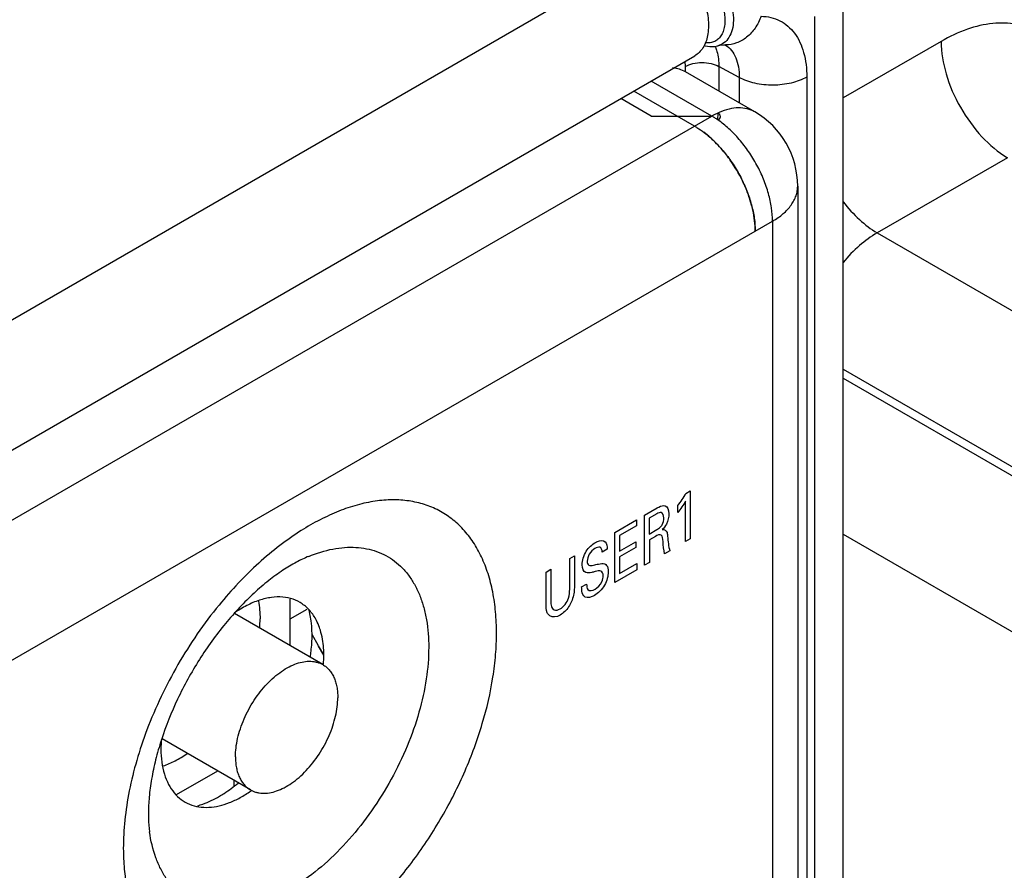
# Model space of a CAD drawing. Header units: inches. Extents: x 0 to 34, y 0 to 22.
# Tile 41 of 111: x 5.2 to 5.803, y 17.064 to 17.585. Entities that reach past the tile are written whole.
import ezdxf

# ---------------------------------------------------------------- set-up
doc = ezdxf.new("R2010")
doc.units = ezdxf.units.IN
doc.header["$LTSCALE"] = 1.87
doc.header["$MEASUREMENT"] = 0
doc.layers.get('0').update_dxf_attribs({"linetype": 'CONTINUOUS'})
for name, color, linetype in [('02___PRT_ALL_AXES', 7, 'CONTINUOUS'), ('ARTWORK', 7, 'CONTINUOUS'), ('DEPRESSIONS', 7, 'CONTINUOUS')]:
    doc.layers.add(name, color=color, linetype=linetype)

msp = doc.modelspace()

# ---------------------------------------------------------------- linework, layer by layer
at = {"color": 7, "linetype": 'CONTINUOUS'}
for p, q in [((4.09256, 16.76471), (5.5934, 17.63128)), ((5.70452, 15.93692), (5.70452, 17.61127)), ((5.68722, 15.95534), (5.68722, 17.58716)), ((5.76446, 17.57196), (5.70452, 17.53736)), ((5.63257, 17.56996), (5.63264, 17.56996)), ((4.11281, 16.69657), (5.61365, 17.56314)), ((5.60756, 17.55962), (5.60774, 17.55655)), ((5.60774, 17.55655), (5.60774, 17.55343)), ((5.64084, 17.54998), (5.62844, 17.55665)), ((5.62844, 17.55665), (5.62844, 17.54154)), ((5.64084, 17.54998), (5.64084, 17.53437)), ((5.68223, 17.55019), (5.68223, 15.95822)), ((5.62782, 17.52816), (5.62748, 17.52395)), ((5.8051, 17.50075), (5.72537, 17.45472)), ((5.72537, 17.45472), (6.50962, 17.0019)), ((5.70452, 17.37125), (6.46826, 16.93028)), ((5.70452, 17.36571), (6.46826, 16.92474)), ((5.70452, 17.27021), (6.12492, 17.02748)), ((5.36588, 17.20199), (5.36588, 17.23038)), ((5.38594, 17.19041), (5.33179, 17.22168)), ((5.36588, 17.21837), (5.37642, 17.22445)), ((5.34164, 17.1137), (5.28755, 17.14493)), ((5.29648, 17.11078), (5.32159, 17.12528)), ((5.33141, 17.11961), (5.33141, 17.11623))]:
    msp.add_line(p, q, dxfattribs=at)
at = {"color": 3, "linetype": 'CONTINUOUS'}
for p, q in [((5.65041, 17.52885), (5.60798, 17.55335)), ((5.62416, 17.52625), (5.58696, 17.54773)), ((5.61355, 17.52013), (5.57635, 17.5416)), ((5.58703, 17.52625), (5.5684, 17.53701)), ((4.00631, 16.59213), (5.62416, 17.52625)), ((5.58703, 17.52625), (5.62416, 17.52625)), ((5.62933, 17.52583), (5.62917, 17.52682)), ((5.62917, 17.52527), (5.62933, 17.52583)), ((5.67666, 17.48339), (5.67666, 15.96144)), ((4.04343, 16.52783), (5.66128, 17.46195))]:
    msp.add_line(p, q, dxfattribs=at)
at = {"color": 7, "linetype": 'CONTINUOUS'}
for points in [[(5.61925, 17.56958), (5.61993, 17.56936), (5.62289, 17.56887), (5.62573, 17.56892), (5.62788, 17.56933)], [(5.62788, 17.56933), (5.62908, 17.56962), (5.63133, 17.56993), (5.63257, 17.56996)]]:
    msp.add_lwpolyline(points, dxfattribs=at)
for centre, radius, start, end in [((5.6056, 17.55986), 0.02241, 22.73702, 24.08055), ((5.62446, 17.55741), 0.01474, 57.19905, 58.37532), ((5.27634, 17.21844), 0.0712, 355.52213, 359.92014)]:
    msp.add_arc(centre, radius, start, end, dxfattribs=at)
at = {"color": 3, "linetype": 'CONTINUOUS'}
for centre, radius, start, end in [((5.62416, 17.48339), 0.0525, 360, 59.9984), ((5.64786, 17.48523), 0.04737, 117.49248, 120.02529), ((5.59831, 17.48152), 0.05166, 57.59556, 59.97654), ((5.64624, 17.48839), 0.04382, 114.8422, 117.51032), ((5.59629, 17.47837), 0.0554, 55.31021, 57.58285), ((5.64511, 17.49081), 0.04116, 113.63526, 114.83621), ((5.57922, 17.46356), 0.06623, 48.40634, 52.86077), ((5.57608, 17.46), 0.07098, 46.40208, 48.41607), ((5.57446, 17.45831), 0.07332, 45.20736, 46.40212), ((5.5612, 17.44703), 0.09076, 25.84422, 35.17789), ((5.56393, 17.44834), 0.08774, 23.015, 25.85154), ((5.57837, 17.45309), 0.07251, 12.38619, 15.60928)]:
    msp.add_arc(centre, radius, start, end, dxfattribs=at)
at = {"color": 7, "linetype": 'CONTINUOUS'}
for points, knots in [([(5.5934, 17.63128), (5.59966, 17.62766), (5.61066, 17.61672), (5.6193, 17.59984), (5.62224, 17.58548), (5.62201, 17.57596), (5.61934, 17.56805), (5.61567, 17.56431), (5.61365, 17.56314)], [0, 0, 0, 0, 0.269917, 0.561332, 0.695473, 0.81314, 0.912851, 1, 1, 1, 1]), ([(5.63161, 17.59038), (5.63211, 17.58775), (5.63241, 17.58383), (5.63146, 17.57897), (5.63019, 17.57597), (5.62832, 17.57357), (5.62592, 17.57189), (5.62307, 17.57104), (5.62107, 17.57104), (5.62005, 17.57116)], [0, 0, 0, 0, 0.303219, 0.436484, 0.557548, 0.669056, 0.775832, 0.884147, 1, 1, 1, 1]), ([(5.63678, 17.59119), (5.63715, 17.58909), (5.63752, 17.58504), (5.63684, 17.57931), (5.63493, 17.57448), (5.63274, 17.572), (5.63151, 17.5711)], [0, 0, 0, 0, 0.293289, 0.556778, 0.789884, 1, 1, 1, 1]), ([(5.65427, 17.58742), (5.65335, 17.58487), (5.65098, 17.5801), (5.64582, 17.57434), (5.63951, 17.57067), (5.63483, 17.5699), (5.63257, 17.56996)], [0, 0, 0, 0, 0.274995, 0.532293, 0.771812, 1, 1, 1, 1]), ([(5.65427, 17.58742), (5.6563, 17.58737), (5.66029, 17.58687), (5.66589, 17.58482), (5.67082, 17.58152), (5.67648, 17.57541), (5.68125, 17.56474), (5.68223, 17.55526), (5.68223, 17.55019)], [0, 0, 0, 0, 0.117378, 0.229953, 0.341607, 0.456375, 0.707257, 1, 1, 1, 1]), ([(5.84717, 17.52422), (5.84717, 17.53015), (5.84627, 17.54142), (5.84171, 17.5569), (5.83402, 17.56947), (5.82334, 17.57845), (5.81023, 17.5832), (5.79549, 17.58358), (5.7798, 17.57979), (5.76959, 17.57493), (5.76446, 17.57196)], [0, 0, 0, 0, 0.144896, 0.274519, 0.391106, 0.499989, 0.608873, 0.725466, 0.855096, 1, 1, 1, 1]), ([(5.76446, 17.57196), (5.76446, 17.56526), (5.76694, 17.55113), (5.77563, 17.53123), (5.78838, 17.51359), (5.79931, 17.50421), (5.8051, 17.50075)], [0, 0, 0, 0, 0.236699, 0.498902, 0.761702, 1, 1, 1, 1]), ([(5.62627, 17.56852), (5.62663, 17.56766), (5.62796, 17.56384), (5.62842, 17.55976), (5.62844, 17.55665)], [0, 0, 0, 0, 0.23123, 1, 1, 1, 1]), ([(5.63249, 17.56977), (5.63385, 17.56888), (5.63638, 17.56655), (5.63904, 17.56189), (5.64059, 17.55623), (5.64087, 17.55213), (5.64084, 17.54998)], [0, 0, 0, 0, 0.218358, 0.452295, 0.711466, 1, 1, 1, 1]), ([(5.60774, 17.55655), (5.60921, 17.55739), (5.61261, 17.55863), (5.61806, 17.55925), (5.62352, 17.55869), (5.62695, 17.55748), (5.62844, 17.55665)], [0, 0, 0, 0, 0.236703, 0.498908, 0.761706, 1, 1, 1, 1]), ([(5.68223, 17.55019), (5.67931, 17.5485), (5.6725, 17.54602), (5.66161, 17.54479), (5.65068, 17.54591), (5.64382, 17.54832), (5.64084, 17.54998)], [0, 0, 0, 0, 0.236704, 0.498908, 0.761706, 1, 1, 1, 1]), ([(5.7045, 17.47378), (5.70754, 17.46989), (5.71393, 17.46285), (5.72149, 17.45704), (5.72537, 17.45472)], [0, 0, 0, 0, 0.522053, 1, 1, 1, 1]), ([(5.72537, 17.45472), (5.72151, 17.45256), (5.71396, 17.44709), (5.70754, 17.44036), (5.7045, 17.43662)], [0, 0, 0, 0, 0.47836, 1, 1, 1, 1]), ([(5.34652, 17.2293), (5.34687, 17.22754), (5.34739, 17.2239), (5.34755, 17.22022), (5.34755, 17.21834)], [0, 0, 0, 0, 0.486241, 1, 1, 1, 1]), ([(5.33247, 17.13397), (5.33247, 17.13581), (5.33272, 17.1396), (5.33374, 17.14536), (5.33541, 17.15127), (5.33768, 17.15719), (5.34051, 17.163), (5.34383, 17.16857), (5.34758, 17.1738), (5.35168, 17.17855), (5.35604, 17.18275), (5.36056, 17.18629), (5.36516, 17.1891), (5.36973, 17.19113), (5.3742, 17.19231), (5.37782, 17.19258), (5.38053, 17.19232), (5.38245, 17.19192), (5.38426, 17.19129), (5.38539, 17.19073), (5.38594, 17.19041)], [0, 0, 0, 0, 0.062375, 0.128724, 0.198311, 0.270289, 0.343666, 0.417398, 0.490424, 0.561711, 0.630309, 0.695398, 0.756346, 0.812784, 0.864684, 0.912459, 0.935103, 0.957109, 0.978668, 1, 1, 1, 1]), ([(5.38594, 17.19041), (5.38666, 17.18999), (5.38806, 17.18902), (5.3899, 17.1872), (5.39149, 17.18505), (5.3928, 17.18258), (5.39383, 17.17982), (5.39457, 17.1768), (5.39502, 17.17354), (5.39511, 17.17129), (5.39511, 17.17014)], [0, 0, 0, 0, 0.108012, 0.218061, 0.332003, 0.45136, 0.577265, 0.710494, 0.851458, 1, 1, 1, 1]), ([(5.34164, 17.1137), (5.34219, 17.11338), (5.34332, 17.11282), (5.34513, 17.1122), (5.34705, 17.11179), (5.34976, 17.11153), (5.35338, 17.1118), (5.35785, 17.11299), (5.36242, 17.11501), (5.36702, 17.11782), (5.37154, 17.12136), (5.3759, 17.12556), (5.38, 17.13032), (5.38375, 17.13554), (5.38707, 17.14112), (5.3899, 17.14693), (5.39217, 17.15284), (5.39384, 17.15875), (5.39486, 17.16451), (5.39511, 17.1683), (5.39511, 17.17014)], [0, 0, 0, 0, 0.021332, 0.042891, 0.064897, 0.087541, 0.135316, 0.187216, 0.243654, 0.304602, 0.369691, 0.438289, 0.509576, 0.582602, 0.656334, 0.729711, 0.801689, 0.871276, 0.937625, 1, 1, 1, 1]), ([(5.2882, 17.12838), (5.29073, 17.12923), (5.29449, 17.13086), (5.29934, 17.13357), (5.30177, 17.13514), (5.30298, 17.13597)], [0, 0, 0, 0, 0.480101, 0.735257, 1, 1, 1, 1]), ([(5.33247, 17.13397), (5.33247, 17.13282), (5.33256, 17.13057), (5.33301, 17.12731), (5.33375, 17.12429), (5.33478, 17.12153), (5.33609, 17.11906), (5.33768, 17.11691), (5.33952, 17.11509), (5.34092, 17.11412), (5.34164, 17.1137)], [0, 0, 0, 0, 0.148542, 0.289506, 0.422735, 0.54864, 0.667997, 0.781939, 0.891988, 1, 1, 1, 1])]:
    msp.add_open_spline(points, degree=3, knots=knots, dxfattribs=at)
for points in [[(5.63151, 17.5711), (5.63043, 17.5703), (5.62918, 17.56969), (5.62788, 17.56933)], [(5.63244, 17.5698), (5.63246, 17.56979), (5.63247, 17.56978), (5.63249, 17.56977)]]:
    msp.add_open_spline(points, degree=3, dxfattribs=at)
at = {"color": 3, "linetype": 'CONTINUOUS'}
for points, knots in [([(5.60798, 17.55335), (5.60681, 17.55402), (5.60425, 17.55513), (5.60151, 17.55562), (5.60011, 17.55574)], [0, 0, 0, 0, 0.49163, 1, 1, 1, 1]), ([(5.65041, 17.52885), (5.64968, 17.52927), (5.64815, 17.53001), (5.64483, 17.53107), (5.64023, 17.53153), (5.63441, 17.53071), (5.63056, 17.52936), (5.62861, 17.52851)], [0, 0, 0, 0, 0.111707, 0.22491, 0.460928, 0.717854, 1, 1, 1, 1]), ([(5.62917, 17.52682), (5.62911, 17.52695), (5.62877, 17.5275), (5.62825, 17.52791), (5.62782, 17.52816)], [0, 0, 0, 0, 0.22557, 1, 1, 1, 1]), ([(5.62782, 17.52392), (5.62798, 17.52401), (5.62851, 17.52436), (5.62897, 17.52485), (5.62917, 17.52527)], [0, 0, 0, 0, 0.277733, 1, 1, 1, 1]), ([(5.66128, 17.46195), (5.66128, 17.46469), (5.66081, 17.47039), (5.65893, 17.479), (5.65589, 17.48776), (5.65181, 17.49637), (5.64682, 17.50455), (5.64108, 17.51204), (5.63478, 17.51857), (5.63017, 17.5223), (5.62782, 17.52392)], [0, 0, 0, 0, 0.112965, 0.234617, 0.362521, 0.494152, 0.626582, 0.756836, 0.882225, 1, 1, 1, 1]), ([(5.61355, 17.52013), (5.61404, 17.51984), (5.61605, 17.51863), (5.61798, 17.51729), (5.61939, 17.51622)], [0, 0, 0, 0, 0.243194, 1, 1, 1, 1]), ([(5.61939, 17.51622), (5.62162, 17.51452), (5.62597, 17.51072), (5.6319, 17.50418), (5.63727, 17.49683), (5.64192, 17.48888), (5.6457, 17.48057), (5.6485, 17.47216), (5.65024, 17.46391), (5.65067, 17.45845), (5.65067, 17.45583)], [0, 0, 0, 0, 0.119892, 0.246361, 0.376911, 0.508993, 0.63985, 0.766807, 0.887548, 1, 1, 1, 1]), ([(5.63538, 17.49932), (5.63468, 17.50032), (5.63183, 17.50419), (5.62866, 17.50782), (5.62612, 17.51034)], [0, 0, 0, 0, 0.254942, 1, 1, 1, 1]), ([(5.64821, 17.4726), (5.64798, 17.47344), (5.64696, 17.47685), (5.64573, 17.48018), (5.64468, 17.48264)], [0, 0, 0, 0, 0.245825, 1, 1, 1, 1]), ([(5.66128, 17.46195), (5.66358, 17.46328), (5.66776, 17.46616), (5.67204, 17.47065), (5.67444, 17.47451), (5.67571, 17.47741), (5.67648, 17.48038), (5.67666, 17.48239), (5.67666, 17.48339)], [0, 0, 0, 0, 0.289298, 0.548324, 0.667751, 0.781754, 0.891893, 1, 1, 1, 1]), ([(5.65067, 17.45583), (5.65067, 17.45791), (5.6504, 17.46222), (5.64967, 17.46648), (5.6492, 17.46865)], [0, 0, 0, 0, 0.484512, 1, 1, 1, 1])]:
    msp.add_open_spline(points, degree=3, knots=knots, dxfattribs=at)
at = {"layer": '02___PRT_ALL_AXES', "color": 3, "linetype": 'CONTINUOUS'}
msp.add_line((5.66128, 17.46195), (5.66128, 15.97032), dxfattribs=at)
at = {"layer": 'ARTWORK', "color": 40, "linetype": 'CONTINUOUS'}
for p, q in [((5.60826, 17.29528), (5.61089, 17.2968)), ((5.61089, 17.2968), (5.61089, 17.26734)), ((5.60332, 17.28354), (5.60332, 17.28779)), ((5.60806, 17.26571), (5.60806, 17.29053)), ((5.58296, 17.28195), (5.59056, 17.28634)), ((5.58296, 17.25122), (5.58296, 17.28195)), ((5.59047, 17.28271), (5.58581, 17.28002)), ((5.56466, 17.27139), (5.578, 17.27909)), ((5.578, 17.27909), (5.578, 17.27547)), ((5.58581, 17.28002), (5.58581, 17.27036)), ((5.56466, 17.24065), (5.56466, 17.27139)), ((5.578, 17.27547), (5.56761, 17.26947)), ((5.58581, 17.27036), (5.59047, 17.27305)), ((5.56761, 17.26947), (5.56761, 17.25989)), ((5.56761, 17.25989), (5.5775, 17.2656)), ((5.5775, 17.2656), (5.5775, 17.26203)), ((5.58958, 17.26892), (5.58588, 17.26678)), ((5.58588, 17.26678), (5.58588, 17.2529)), ((5.61089, 17.26734), (5.60806, 17.26571)), ((5.56008, 17.26108), (5.55703, 17.25931)), ((5.5775, 17.26203), (5.56761, 17.25632)), ((5.59836, 17.26011), (5.59521, 17.25829)), ((5.53708, 17.25546), (5.53994, 17.25711)), ((5.53708, 17.23661), (5.53708, 17.25546)), ((5.53994, 17.25711), (5.53994, 17.23817)), ((5.56761, 17.25632), (5.56761, 17.2461)), ((5.56761, 17.2461), (5.57824, 17.25224)), ((5.57824, 17.25224), (5.57824, 17.24849)), ((5.58588, 17.2529), (5.58296, 17.25122)), ((5.52259, 17.2471), (5.52554, 17.2488)), ((5.52259, 17.22837), (5.52259, 17.2471)), ((5.52554, 17.2488), (5.52554, 17.22977)), ((5.57824, 17.24849), (5.56466, 17.24065)), ((5.54442, 17.23795), (5.54748, 17.23972))]:
    msp.add_line(p, q, dxfattribs=at)
for points in [[(5.60332, 17.28779), (5.6051, 17.29016), (5.60681, 17.29266), (5.60826, 17.29528)], [(5.59545, 17.28771), (5.59699, 17.2872), (5.5978, 17.28509), (5.5978, 17.28282)], [(5.60806, 17.29053), (5.60668, 17.28806), (5.60505, 17.28571), (5.60332, 17.28354)], [(5.5978, 17.28282), (5.5978, 17.28091), (5.59733, 17.27859), (5.5963, 17.2765)], [(5.5963, 17.2765), (5.59567, 17.27522), (5.59476, 17.27399), (5.5938, 17.27305)], [(5.55879, 17.26557), (5.55971, 17.26463), (5.56, 17.26285), (5.56008, 17.26108)], [(5.59521, 17.25829), (5.5946, 17.26059), (5.59448, 17.26328), (5.59424, 17.26586)], [(5.59704, 17.26901), (5.5973, 17.26592), (5.5976, 17.26282), (5.59836, 17.26011)], [(5.54692, 17.24671), (5.54548, 17.2473), (5.54471, 17.2493), (5.54471, 17.25148)]]:
    msp.add_open_spline(points, degree=3, dxfattribs=at)
for points, knots in [([(5.59056, 17.28634), (5.5909, 17.28654), (5.59257, 17.28749), (5.59439, 17.28809), (5.59545, 17.28771)], [0, 0, 0, 0, 0.19743, 1, 1, 1, 1]), ([(5.59471, 17.28018), (5.59471, 17.28177), (5.59383, 17.28442), (5.59134, 17.28321), (5.59047, 17.28271)], [0, 0, 0, 0, 0.611823, 1, 1, 1, 1]), ([(5.59327, 17.27535), (5.59341, 17.27555), (5.59436, 17.27709), (5.59471, 17.27892), (5.59471, 17.28018)], [0, 0, 0, 0, 0.139974, 1, 1, 1, 1]), ([(5.59424, 17.26586), (5.59411, 17.26736), (5.59395, 17.27092), (5.59081, 17.26963), (5.58958, 17.26892)], [0, 0, 0, 0, 0.526566, 1, 1, 1, 1]), ([(5.59047, 17.27305), (5.59062, 17.27314), (5.59157, 17.27371), (5.59262, 17.27442), (5.59327, 17.27535)], [0, 0, 0, 0, 0.161284, 1, 1, 1, 1]), ([(5.5938, 17.27305), (5.59512, 17.27332), (5.59681, 17.27213), (5.59697, 17.26979), (5.59704, 17.26901)], [0, 0, 0, 0, 0.661904, 1, 1, 1, 1]), ([(5.54471, 17.25148), (5.54471, 17.25396), (5.54643, 17.26011), (5.55086, 17.26401), (5.55281, 17.26514)], [0, 0, 0, 0, 0.524069, 1, 1, 1, 1]), ([(5.55281, 17.26514), (5.55324, 17.26539), (5.55543, 17.26652), (5.55774, 17.26662), (5.55879, 17.26557)], [0, 0, 0, 0, 0.195514, 1, 1, 1, 1]), ([(5.55255, 17.26141), (5.55133, 17.26071), (5.54872, 17.25849), (5.54783, 17.25502), (5.54783, 17.25371)], [0, 0, 0, 0, 0.518258, 1, 1, 1, 1]), ([(5.55703, 17.25931), (5.55697, 17.26067), (5.55604, 17.26301), (5.55357, 17.262), (5.55255, 17.26141)], [0, 0, 0, 0, 0.540078, 1, 1, 1, 1]), ([(5.54783, 17.25371), (5.54783, 17.25266), (5.54853, 17.25056), (5.55065, 17.25113), (5.55167, 17.25137)], [0, 0, 0, 0, 0.46066, 1, 1, 1, 1]), ([(5.55167, 17.25137), (5.55268, 17.25158), (5.55502, 17.25207), (5.55744, 17.25251), (5.55852, 17.25209)], [0, 0, 0, 0, 0.429376, 1, 1, 1, 1]), ([(5.55852, 17.25209), (5.55899, 17.25192), (5.56028, 17.25091), (5.56065, 17.24875), (5.56065, 17.24719)], [0, 0, 0, 0, 0.305815, 1, 1, 1, 1]), ([(5.5527, 17.24733), (5.55199, 17.24717), (5.55002, 17.24674), (5.54795, 17.2463), (5.54692, 17.24671)], [0, 0, 0, 0, 0.354248, 1, 1, 1, 1]), ([(5.56065, 17.24719), (5.56065, 17.24477), (5.55924, 17.2385), (5.55448, 17.23405), (5.55225, 17.23277)], [0, 0, 0, 0, 0.485208, 1, 1, 1, 1]), ([(5.55758, 17.24495), (5.55758, 17.24622), (5.55648, 17.24855), (5.55392, 17.24759), (5.5527, 17.24733)], [0, 0, 0, 0, 0.461578, 1, 1, 1, 1]), ([(5.54748, 17.23972), (5.54752, 17.23843), (5.54775, 17.23505), (5.55101, 17.23567), (5.55261, 17.23659)], [0, 0, 0, 0, 0.416031, 1, 1, 1, 1]), ([(5.55261, 17.23659), (5.55413, 17.23747), (5.55699, 17.24035), (5.55758, 17.2438), (5.55758, 17.24495)], [0, 0, 0, 0, 0.603146, 1, 1, 1, 1]), ([(5.53133, 17.22456), (5.5333, 17.2257), (5.53709, 17.23056), (5.53708, 17.23485), (5.53708, 17.23661)], [0, 0, 0, 0, 0.563798, 1, 1, 1, 1]), ([(5.53994, 17.23817), (5.53994, 17.23765), (5.53991, 17.23482), (5.53928, 17.23155), (5.5382, 17.22899)], [0, 0, 0, 0, 0.182851, 1, 1, 1, 1]), ([(5.54566, 17.23245), (5.54488, 17.23345), (5.54444, 17.23541), (5.54442, 17.23752), (5.54442, 17.23795)], [0, 0, 0, 0, 0.799759, 1, 1, 1, 1]), ([(5.52382, 17.22133), (5.52365, 17.2216), (5.52266, 17.22342), (5.52259, 17.22614), (5.52259, 17.22837)], [0, 0, 0, 0, 0.158838, 1, 1, 1, 1]), ([(5.52554, 17.22977), (5.52554, 17.22906), (5.52559, 17.22721), (5.52597, 17.22551), (5.52648, 17.22478)], [0, 0, 0, 0, 0.374352, 1, 1, 1, 1]), ([(5.5382, 17.22899), (5.53773, 17.22787), (5.53595, 17.22446), (5.53314, 17.22181), (5.53133, 17.22077)], [0, 0, 0, 0, 0.326228, 1, 1, 1, 1]), ([(5.55225, 17.23277), (5.55176, 17.23248), (5.54933, 17.23122), (5.5467, 17.23112), (5.54566, 17.23245)], [0, 0, 0, 0, 0.200573, 1, 1, 1, 1]), ([(5.53133, 17.22077), (5.53075, 17.22043), (5.52783, 17.21903), (5.52497, 17.21962), (5.52382, 17.22133)], [0, 0, 0, 0, 0.198232, 1, 1, 1, 1]), ([(5.52648, 17.22478), (5.52678, 17.22438), (5.52798, 17.22331), (5.53002, 17.2238), (5.53133, 17.22456)], [0, 0, 0, 0, 0.305741, 1, 1, 1, 1])]:
    msp.add_open_spline(points, degree=3, knots=knots, dxfattribs=at)
at = {"layer": 'DEPRESSIONS', "color": 7, "linetype": 'CONTINUOUS'}
for p, q in [((5.3788, 17.21723), (5.37755, 17.22374)), ((5.38336, 17.20187), (5.37936, 17.20879)), ((5.38657, 17.19649), (5.38336, 17.20187)), ((5.38657, 17.19618), (5.38336, 17.20179))]:
    msp.add_line(p, q, dxfattribs=at)
at = {"layer": 'DEPRESSIONS', "color": 3, "linetype": 'CONTINUOUS'}
for centre, radius, start, end in [((5.31444, 17.19611), 0.07212, 355.63584, 0.05396), ((5.32029, 17.19603), 0.06627, 0.13023, 0.39493), ((5.3595, 17.13868), 0.07265, 175.53264, 179.80193), ((5.35365, 17.13878), 0.0668, 179.86691, 180.13021), ((5.29806, 17.17604), 0.07679, 304.82101, 305.11071)]:
    msp.add_arc(centre, radius, start, end, dxfattribs=at)
for points, knots in [([(5.4923, 17.20977), (5.4923, 17.21409), (5.49194, 17.22252), (5.49023, 17.23472), (5.48737, 17.24601), (5.48339, 17.25627), (5.47832, 17.2654), (5.47219, 17.27329), (5.46508, 17.27986), (5.45705, 17.28502), (5.4482, 17.28871), (5.43864, 17.29088), (5.42848, 17.29153), (5.41782, 17.29066), (5.40678, 17.28829), (5.39546, 17.28444), (5.38398, 17.27918), (5.37648, 17.27486), (5.37273, 17.27249)], [0, 0, 0, 0, 0.073689, 0.143543, 0.209454, 0.271626, 0.330498, 0.386714, 0.441102, 0.494658, 0.548465, 0.603582, 0.660938, 0.721282, 0.785137, 0.852823, 0.92446, 1, 1, 1, 1]), ([(5.37273, 17.27249), (5.36823, 17.26964), (5.35927, 17.26336), (5.34644, 17.2526), (5.33402, 17.2404), (5.32623, 17.23153), (5.32243, 17.22689)], [0, 0, 0, 0, 0.234676, 0.480683, 0.736433, 1, 1, 1, 1]), ([(5.37732, 17.2567), (5.38212, 17.25866), (5.38941, 17.26094), (5.3992, 17.26226), (5.40611, 17.26235), (5.41269, 17.26155), (5.4189, 17.25986), (5.42469, 17.2573), (5.42999, 17.25388), (5.43476, 17.24964), (5.43897, 17.24462), (5.44258, 17.23886), (5.44556, 17.23241), (5.44789, 17.22533), (5.45018, 17.21486), (5.45078, 17.20661), (5.45078, 17.20099)], [0, 0, 0, 0, 0.136407, 0.199648, 0.25995, 0.317812, 0.37389, 0.428956, 0.48386, 0.539466, 0.596585, 0.65591, 0.718001, 0.783277, 0.852027, 1, 1, 1, 1]), ([(5.37732, 17.2567), (5.37475, 17.25565), (5.36934, 17.25305), (5.36113, 17.24808), (5.35247, 17.24175), (5.3436, 17.23414), (5.33477, 17.22536), (5.32313, 17.21212), (5.30984, 17.19366), (5.29666, 17.16972), (5.28829, 17.14886), (5.28352, 17.13234), (5.28103, 17.12065), (5.27956, 17.10968), (5.2792, 17.10263), (5.2792, 17.09928)], [0, 0, 0, 0, 0.042992, 0.092732, 0.148422, 0.208998, 0.2735, 0.341047, 0.481811, 0.624732, 0.763278, 0.828873, 0.890815, 0.948152, 1, 1, 1, 1]), ([(5.38201, 17.21751), (5.38095, 17.21956), (5.37849, 17.22334), (5.37358, 17.22777), (5.36781, 17.23067), (5.36132, 17.23199), (5.35427, 17.23174), (5.34681, 17.22996), (5.33916, 17.22668), (5.33423, 17.22369), (5.33177, 17.222)], [0, 0, 0, 0, 0.119589, 0.23079, 0.338944, 0.450241, 0.570467, 0.701884, 0.845154, 1, 1, 1, 1]), ([(5.32243, 17.22689), (5.31308, 17.21548), (5.29629, 17.19103), (5.28351, 17.16426), (5.2783, 17.15046)], [0, 0, 0, 0, 0.499992, 1, 1, 1, 1]), ([(5.38445, 17.21146), (5.38428, 17.212), (5.3836, 17.21406), (5.38274, 17.21607), (5.38201, 17.21751)], [0, 0, 0, 0, 0.256936, 1, 1, 1, 1]), ([(5.26383, 17.07785), (5.26383, 17.07364), (5.26417, 17.06544), (5.26578, 17.05356), (5.26848, 17.04253), (5.27224, 17.03247), (5.27703, 17.02346), (5.28282, 17.0156), (5.28955, 17.00898), (5.29716, 17.00367), (5.30556, 16.99973), (5.31466, 16.99722), (5.32436, 16.99614), (5.33456, 16.99649), (5.34515, 16.99827), (5.35605, 17.00145), (5.36715, 17.00599), (5.37834, 17.01185), (5.38952, 17.01897), (5.4006, 17.02729), (5.41145, 17.03672), (5.42566, 17.05082), (5.44217, 17.07064), (5.45935, 17.09688), (5.47349, 17.12488), (5.48405, 17.15359), (5.48965, 17.17765), (5.49191, 17.19631), (5.4923, 17.20535), (5.4923, 17.20977)], [0, 0, 0, 0, 0.030969, 0.060376, 0.088174, 0.114435, 0.139326, 0.16309, 0.186044, 0.208573, 0.231102, 0.254056, 0.277821, 0.302717, 0.328982, 0.35677, 0.386159, 0.417155, 0.449711, 0.483725, 0.519058, 0.555538, 0.631087, 0.708601, 0.786116, 0.861658, 0.933439, 0.967471, 1, 1, 1, 1]), ([(5.38657, 17.19649), (5.38656, 17.19782), (5.38637, 17.20287), (5.38554, 17.20791), (5.38445, 17.21146)], [0, 0, 0, 0, 0.263716, 1, 1, 1, 1]), ([(5.45078, 17.20099), (5.45078, 17.19453), (5.44965, 17.1811), (5.44514, 17.16081), (5.43788, 17.14019), (5.42813, 17.11996), (5.41622, 17.10081), (5.40255, 17.08339), (5.3876, 17.06828), (5.37421, 17.05785), (5.36328, 17.05118), (5.35526, 17.04716), (5.34732, 17.04405), (5.33721, 17.04122), (5.32717, 17.04014), (5.31767, 17.04114), (5.31111, 17.04286), (5.30502, 17.04554), (5.29947, 17.04918), (5.2945, 17.05371), (5.29017, 17.05911), (5.2865, 17.06531), (5.28244, 17.07482), (5.28066, 17.08263), (5.27992, 17.08801)], [0, 0, 0, 0, 0.066337, 0.137749, 0.212898, 0.290179, 0.367808, 0.443989, 0.517025, 0.585462, 0.61763, 0.648299, 0.677431, 0.705044, 0.755981, 0.779768, 0.80276, 0.825304, 0.847785, 0.870591, 0.894086, 0.918574, 0.944296, 1, 1, 1, 1]), ([(5.2783, 17.15046), (5.27597, 17.1443), (5.27185, 17.132), (5.26729, 17.11349), (5.2645, 17.09547), (5.26383, 17.08361), (5.26383, 17.07785)], [0, 0, 0, 0, 0.265522, 0.522164, 0.767731, 1, 1, 1, 1]), ([(5.28685, 17.13862), (5.28685, 17.13596), (5.28717, 17.13082), (5.2887, 17.12353), (5.29125, 17.11712), (5.29474, 17.11176), (5.29912, 17.10759), (5.30427, 17.10469), (5.31008, 17.10309), (5.31416, 17.10292), (5.31624, 17.10303)], [0, 0, 0, 0, 0.152692, 0.294189, 0.42501, 0.545411, 0.657906, 0.767875, 0.880426, 1, 1, 1, 1]), ([(5.31624, 17.10303), (5.31832, 17.10314), (5.32261, 17.10377), (5.32904, 17.10581), (5.33558, 17.10889), (5.33981, 17.11153), (5.34192, 17.11299)], [0, 0, 0, 0, 0.223443, 0.464493, 0.723601, 1, 1, 1, 1]), ([(5.2792, 17.09928), (5.2792, 17.09826), (5.27926, 17.0945), (5.27955, 17.09073), (5.27992, 17.08801)], [0, 0, 0, 0, 0.270078, 1, 1, 1, 1])]:
    msp.add_open_spline(points, degree=3, knots=knots, dxfattribs=at)
at = {"layer": 'DEPRESSIONS', "color": 7, "linetype": 'CONTINUOUS'}
for points, knots in [([(5.37937, 17.20862), (5.37936, 17.20936), (5.37931, 17.21224), (5.37908, 17.21511), (5.3788, 17.21723)], [0, 0, 0, 0, 0.256284, 1, 1, 1, 1]), ([(5.37833, 17.19514), (5.3785, 17.19629), (5.3791, 17.20076), (5.37938, 17.20528), (5.37937, 17.20862)], [0, 0, 0, 0, 0.258136, 1, 1, 1, 1]), ([(5.32262, 17.10982), (5.3236, 17.11038), (5.32757, 17.11279), (5.33133, 17.11554), (5.33406, 17.11777)], [0, 0, 0, 0, 0.241763, 1, 1, 1, 1]), ([(5.30929, 17.10394), (5.3104, 17.10428), (5.31501, 17.10583), (5.31942, 17.10796), (5.32262, 17.10982)], [0, 0, 0, 0, 0.238411, 1, 1, 1, 1])]:
    msp.add_open_spline(points, degree=3, knots=knots, dxfattribs=at)

doc.saveas('drawing.dxf')
